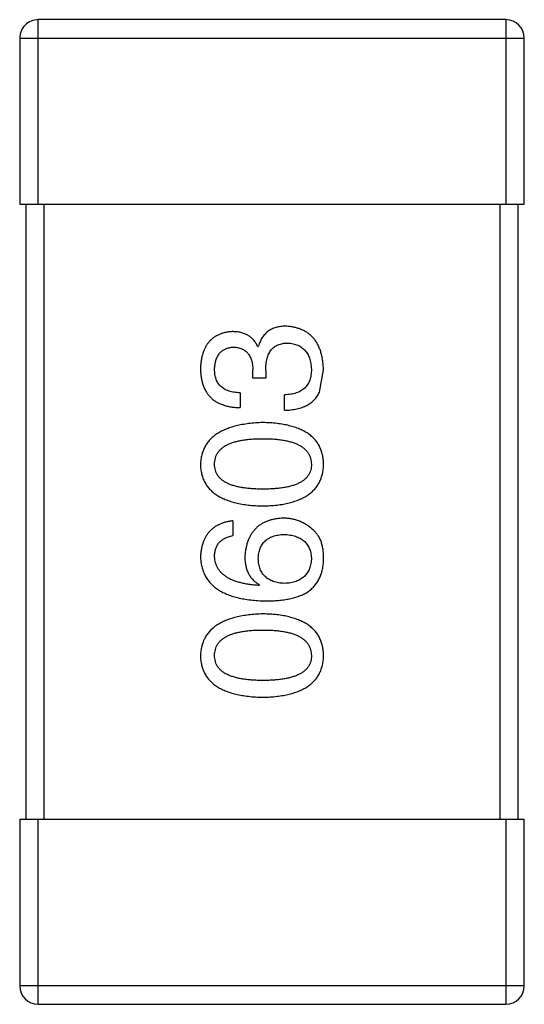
# Model space of a CAD drawing. Header units: inches. Extents: x -100 to 126, y -58 to 58.
# Tile 32 of 118: x 99.413 to 100.233, y -49.239 to -47.639. Entities that reach past the tile are written whole.
import ezdxf

# ---------------------------------------------------------------- set-up
doc = ezdxf.new("R2010")
doc.units = ezdxf.units.IN
doc.header["$LTSCALE"] = 1.21
doc.header["$MEASUREMENT"] = 0
doc.layers.get('0').update_dxf_attribs({"linetype": 'CONTINUOUS'})

msp = doc.modelspace()

# ---------------------------------------------------------------- linework, layer by layer
at = {"color": 7, "linetype": 'Continuous'}
for p, q in [((100.2035, -47.6391), (99.4435, -47.6391)), ((99.4435, -47.9391), (99.4435, -47.6391)), ((100.2035, -47.6391), (100.2035, -47.9391)), ((99.4135, -47.6691), (100.2335, -47.6691)), ((99.4135, -47.6691), (99.4135, -47.9391)), ((100.2335, -47.9391), (100.2335, -47.6691)), ((99.4135, -47.9391), (100.2335, -47.9391)), ((99.4235, -47.9391), (99.4235, -48.9391)), ((99.4535, -48.9391), (99.4535, -47.9391)), ((100.1935, -47.9391), (100.1935, -48.9391)), ((100.2235, -48.9391), (100.2235, -47.9391)), ((99.8001, -48.17), (99.8012, -48.17)), ((99.7925, -48.2214), (99.7925, -48.2083)), ((99.8132, -48.2214), (99.7925, -48.2214)), ((99.8132, -48.2094), (99.8132, -48.2214)), ((99.9007, -48.2444), (99.9072, -48.2083)), ((99.7717, -48.2455), (99.7717, -48.2695)), ((99.8438, -48.2739), (99.8438, -48.2487)), ((99.7597, -48.4536), (99.7597, -48.4776)), ((99.8034, -48.5574), (99.8023, -48.5585)), ((100.2335, -48.9391), (99.4135, -48.9391)), ((99.4135, -48.9391), (99.4135, -49.2091)), ((99.4435, -49.2391), (99.4435, -48.9391)), ((100.2035, -48.9391), (100.2035, -49.2391)), ((100.2335, -49.2091), (100.2335, -48.9391)), ((100.2335, -49.2091), (99.4135, -49.2091)), ((99.4435, -49.2391), (100.2035, -49.2391))]:
    msp.add_line(p, q, dxfattribs=at)
for centre, start, end in [((99.4435, -47.6691), 89.9999, 179.9999), ((100.2035, -47.6691), 359.9999, 89.9999), ((99.4435, -49.2091), 179.9999, 269.9999), ((100.2035, -49.2091), 269.9999, 359.9999)]:
    msp.add_arc(centre, 0.03, start, end, dxfattribs=at)
for points, knots in [([(99.846, -48.1373), (99.8446, -48.1373), (99.8418, -48.1373), (99.8377, -48.1378), (99.8338, -48.1383), (99.8301, -48.1393), (99.8266, -48.1404), (99.8233, -48.1418), (99.8202, -48.1435), (99.8173, -48.1454), (99.8146, -48.1476), (99.8121, -48.15), (99.8098, -48.1528), (99.8076, -48.1557), (99.8057, -48.1589), (99.804, -48.1624), (99.8025, -48.1661), (99.8016, -48.1687), (99.8012, -48.17)], [0, 0, 0, 0, 0.071215, 0.138707, 0.20396, 0.266995, 0.327734, 0.387609, 0.445602, 0.503345, 0.561136, 0.618597, 0.677672, 0.738255, 0.799989, 0.863961, 0.930555, 1, 1, 1, 1]), ([(99.9072, -48.2083), (99.9071, -48.2056), (99.9068, -48.2002), (99.9059, -48.1925), (99.9045, -48.1853), (99.9027, -48.1785), (99.9004, -48.1723), (99.8977, -48.1666), (99.8946, -48.1613), (99.8909, -48.1566), (99.8869, -48.1524), (99.8823, -48.1487), (99.8774, -48.1455), (99.8719, -48.1428), (99.8661, -48.1406), (99.8598, -48.139), (99.8531, -48.1378), (99.8484, -48.1374), (99.846, -48.1373)], [0, 0, 0, 0, 0.078078, 0.151942, 0.221594, 0.28726, 0.350176, 0.409768, 0.467648, 0.523784, 0.578904, 0.634014, 0.689819, 0.746826, 0.805875, 0.867063, 0.931764, 1, 1, 1, 1]), ([(99.7586, -48.146), (99.7566, -48.1462), (99.7527, -48.1465), (99.7471, -48.1476), (99.7418, -48.149), (99.7369, -48.1509), (99.7324, -48.1532), (99.7283, -48.1559), (99.7245, -48.1591), (99.7211, -48.1626), (99.718, -48.1666), (99.7154, -48.1711), (99.7131, -48.1759), (99.7112, -48.1811), (99.7096, -48.1868), (99.7085, -48.1929), (99.7076, -48.1993), (99.7073, -48.2038), (99.7072, -48.2061)], [0, 0, 0, 0, 0.067521, 0.132139, 0.193339, 0.252064, 0.309083, 0.364848, 0.420021, 0.475612, 0.532002, 0.589602, 0.649896, 0.712634, 0.778603, 0.848416, 0.922155, 1, 1, 1, 1]), ([(99.8001, -48.17), (99.7992, -48.1681), (99.7973, -48.1644), (99.7936, -48.1595), (99.7892, -48.1553), (99.7843, -48.1518), (99.7787, -48.1492), (99.7726, -48.1473), (99.7658, -48.1462), (99.761, -48.1461), (99.7586, -48.146)], [0, 0, 0, 0, 0.125227, 0.244792, 0.361427, 0.478215, 0.59667, 0.722058, 0.856314, 1, 1, 1, 1]), ([(99.7302, -48.2072), (99.7302, -48.2058), (99.7303, -48.2032), (99.7309, -48.1993), (99.7315, -48.1957), (99.7324, -48.1923), (99.7335, -48.1891), (99.7349, -48.1863), (99.7365, -48.1836), (99.7383, -48.1812), (99.7403, -48.1791), (99.7426, -48.1772), (99.7451, -48.1755), (99.7478, -48.1742), (99.7507, -48.173), (99.7539, -48.1721), (99.7573, -48.1715), (99.7596, -48.1713), (99.7608, -48.1711)], [0, 0, 0, 0, 0.078051, 0.151197, 0.220412, 0.286742, 0.34933, 0.409464, 0.467368, 0.52298, 0.578639, 0.633998, 0.690142, 0.746855, 0.805868, 0.867776, 0.932345, 1, 1, 1, 1]), ([(99.7608, -48.1711), (99.762, -48.1712), (99.7644, -48.1714), (99.7679, -48.1719), (99.7712, -48.1727), (99.7742, -48.1738), (99.777, -48.1752), (99.7796, -48.1768), (99.7819, -48.1787), (99.7841, -48.181), (99.7859, -48.1834), (99.7876, -48.1862), (99.789, -48.1892), (99.7901, -48.1925), (99.7911, -48.1961), (99.7918, -48.1999), (99.7923, -48.204), (99.7924, -48.2068), (99.7925, -48.2083)], [0, 0, 0, 0, 0.067741, 0.131599, 0.192143, 0.249977, 0.306453, 0.361639, 0.416449, 0.471489, 0.527582, 0.584873, 0.644974, 0.70814, 0.77492, 0.845909, 0.920585, 1, 1, 1, 1]), ([(99.8132, -48.2094), (99.8132, -48.2076), (99.8133, -48.2041), (99.8138, -48.199), (99.8144, -48.1943), (99.8154, -48.1899), (99.8167, -48.1858), (99.8182, -48.1821), (99.8201, -48.1788), (99.8222, -48.1758), (99.8246, -48.1731), (99.8273, -48.1708), (99.8303, -48.1689), (99.8335, -48.1673), (99.8371, -48.1661), (99.8409, -48.1652), (99.845, -48.1647), (99.8478, -48.1646), (99.8493, -48.1646)], [0, 0, 0, 0, 0.082495, 0.159728, 0.232496, 0.300725, 0.365163, 0.425859, 0.483728, 0.538892, 0.592921, 0.646195, 0.699968, 0.754746, 0.811387, 0.870806, 0.933482, 1, 1, 1, 1]), ([(99.8493, -48.1646), (99.8508, -48.1647), (99.8536, -48.1649), (99.8577, -48.1657), (99.8616, -48.1666), (99.8652, -48.168), (99.8685, -48.1696), (99.8716, -48.1715), (99.8744, -48.1738), (99.877, -48.1763), (99.8792, -48.1791), (99.8812, -48.1823), (99.883, -48.1857), (99.8844, -48.1894), (99.8856, -48.1935), (99.8865, -48.1978), (99.8872, -48.2024), (99.8874, -48.2056), (99.8875, -48.2072)], [0, 0, 0, 0, 0.068514, 0.133941, 0.195994, 0.255362, 0.312994, 0.369441, 0.424687, 0.480522, 0.537148, 0.594801, 0.654411, 0.716817, 0.781981, 0.850498, 0.923306, 1, 1, 1, 1]), ([(99.7072, -48.2061), (99.7073, -48.2086), (99.7075, -48.2135), (99.7084, -48.2206), (99.7097, -48.2272), (99.7116, -48.2334), (99.7138, -48.2391), (99.7167, -48.2442), (99.72, -48.249), (99.7238, -48.2532), (99.7281, -48.257), (99.7329, -48.2602), (99.7382, -48.2629), (99.744, -48.2653), (99.7502, -48.2671), (99.757, -48.2684), (99.7642, -48.2693), (99.7691, -48.2694), (99.7717, -48.2695)], [0, 0, 0, 0, 0.073232, 0.142595, 0.207997, 0.270074, 0.329156, 0.386529, 0.441846, 0.496976, 0.551877, 0.607941, 0.665637, 0.725446, 0.788542, 0.855101, 0.925196, 1, 1, 1, 1]), ([(99.7717, -48.2455), (99.77, -48.2454), (99.7668, -48.2453), (99.7621, -48.2447), (99.7576, -48.2439), (99.7536, -48.2427), (99.7498, -48.2413), (99.7464, -48.2396), (99.7433, -48.2377), (99.7405, -48.2354), (99.738, -48.2329), (99.7359, -48.23), (99.7341, -48.2269), (99.7327, -48.2235), (99.7315, -48.2198), (99.7307, -48.2159), (99.7303, -48.2116), (99.7302, -48.2087), (99.7302, -48.2072)], [0, 0, 0, 0, 0.078134, 0.15164, 0.221358, 0.286689, 0.348614, 0.407697, 0.464247, 0.520153, 0.574432, 0.629291, 0.684538, 0.742032, 0.801329, 0.863637, 0.930123, 1, 1, 1, 1]), ([(99.8875, -48.2072), (99.8875, -48.2088), (99.8875, -48.212), (99.8869, -48.2166), (99.8861, -48.2209), (99.8849, -48.2249), (99.8834, -48.2286), (99.8815, -48.232), (99.8792, -48.2351), (99.8767, -48.2379), (99.8737, -48.2403), (99.8705, -48.2425), (99.8669, -48.2443), (99.8629, -48.2458), (99.8586, -48.247), (99.854, -48.2479), (99.849, -48.2485), (99.8456, -48.2487), (99.8438, -48.2487)], [0, 0, 0, 0, 0.071272, 0.13882, 0.201858, 0.262757, 0.320043, 0.376709, 0.431462, 0.486034, 0.541209, 0.597703, 0.65589, 0.717768, 0.782056, 0.850407, 0.92277, 1, 1, 1, 1]), ([(99.8438, -48.2739), (99.8456, -48.2738), (99.8491, -48.2737), (99.8542, -48.2732), (99.8591, -48.2725), (99.8637, -48.2717), (99.8681, -48.2706), (99.8723, -48.2693), (99.8762, -48.2677), (99.8799, -48.266), (99.8833, -48.2641), (99.8866, -48.2619), (99.8895, -48.2595), (99.8922, -48.2569), (99.8947, -48.2541), (99.8969, -48.2511), (99.899, -48.2478), (99.9001, -48.2455), (99.9007, -48.2444)], [0, 0, 0, 0, 0.078937, 0.154495, 0.226898, 0.296844, 0.363348, 0.427781, 0.48946, 0.549586, 0.607902, 0.664733, 0.720805, 0.776157, 0.831175, 0.886736, 0.943094, 1, 1, 1, 1]), ([(99.8089, -48.2938), (99.8048, -48.294), (99.797, -48.2943), (99.7857, -48.2954), (99.7752, -48.2971), (99.7654, -48.2991), (99.7563, -48.3016), (99.7481, -48.3047), (99.7405, -48.3082), (99.7338, -48.3122), (99.7277, -48.3167), (99.7224, -48.3217), (99.718, -48.3271), (99.7142, -48.3331), (99.7113, -48.3395), (99.7091, -48.3464), (99.7077, -48.3538), (99.7074, -48.3589), (99.7072, -48.3615)], [0, 0, 0, 0, 0.088475, 0.171606, 0.249595, 0.322626, 0.391327, 0.455765, 0.516374, 0.573675, 0.628522, 0.681161, 0.732559, 0.783563, 0.83504, 0.887639, 0.942585, 1, 1, 1, 1]), ([(99.9072, -48.3615), (99.9071, -48.3589), (99.9069, -48.3537), (99.9056, -48.3462), (99.9036, -48.3392), (99.9008, -48.3327), (99.8973, -48.3267), (99.893, -48.3211), (99.8879, -48.3161), (99.8821, -48.3116), (99.8755, -48.3076), (99.8682, -48.3042), (99.8601, -48.3012), (99.8513, -48.2987), (99.8418, -48.2967), (99.8315, -48.2952), (99.8204, -48.2942), (99.8128, -48.2939), (99.8089, -48.2938)], [0, 0, 0, 0, 0.059134, 0.115603, 0.169236, 0.221572, 0.273254, 0.32474, 0.377319, 0.431815, 0.488555, 0.548609, 0.612242, 0.680182, 0.75251, 0.829782, 0.91231, 1, 1, 1, 1]), ([(99.7302, -48.3615), (99.7302, -48.3599), (99.7304, -48.3566), (99.7313, -48.3518), (99.7328, -48.3474), (99.735, -48.3433), (99.7378, -48.3396), (99.7412, -48.3361), (99.7453, -48.333), (99.7499, -48.3302), (99.7552, -48.3278), (99.761, -48.3257), (99.7675, -48.324), (99.7746, -48.3225), (99.7823, -48.3214), (99.7906, -48.3206), (99.7995, -48.3201), (99.8057, -48.32), (99.8089, -48.32)], [0, 0, 0, 0, 0.050604, 0.098688, 0.145699, 0.191791, 0.238625, 0.286717, 0.337546, 0.391814, 0.449755, 0.512106, 0.579685, 0.652048, 0.730262, 0.814146, 0.904281, 1, 1, 1, 1]), ([(99.8089, -48.32), (99.812, -48.32), (99.8181, -48.3201), (99.8269, -48.3206), (99.8351, -48.3214), (99.8427, -48.3225), (99.8497, -48.3239), (99.8562, -48.3257), (99.862, -48.3278), (99.8673, -48.3303), (99.8719, -48.333), (99.876, -48.3361), (99.8795, -48.3395), (99.8823, -48.3433), (99.8845, -48.3474), (99.8862, -48.3518), (99.8872, -48.3566), (99.8874, -48.3599), (99.8875, -48.3615)], [0, 0, 0, 0, 0.094834, 0.184067, 0.267029, 0.344713, 0.417334, 0.484367, 0.546941, 0.604717, 0.65953, 0.710539, 0.759381, 0.806382, 0.853027, 0.900623, 0.949121, 1, 1, 1, 1]), ([(99.7072, -48.3615), (99.7073, -48.3642), (99.7076, -48.3694), (99.7089, -48.3769), (99.711, -48.3839), (99.7138, -48.3904), (99.7175, -48.3965), (99.722, -48.402), (99.7272, -48.407), (99.7332, -48.4114), (99.74, -48.4155), (99.7476, -48.4189), (99.7559, -48.4219), (99.765, -48.4244), (99.7749, -48.4264), (99.7855, -48.4279), (99.7969, -48.4289), (99.8048, -48.4292), (99.8089, -48.4293)], [0, 0, 0, 0, 0.057911, 0.113262, 0.165956, 0.217443, 0.268511, 0.319665, 0.372, 0.426129, 0.483365, 0.543779, 0.607756, 0.676562, 0.749704, 0.827713, 0.911177, 1, 1, 1, 1]), ([(99.8089, -48.402), (99.8057, -48.402), (99.7995, -48.4019), (99.7906, -48.4014), (99.7823, -48.4007), (99.7746, -48.3996), (99.7675, -48.3981), (99.761, -48.3965), (99.7552, -48.3944), (99.7499, -48.392), (99.7453, -48.3893), (99.7412, -48.3864), (99.7378, -48.383), (99.735, -48.3793), (99.7328, -48.3753), (99.7313, -48.371), (99.7304, -48.3664), (99.7302, -48.3632), (99.7302, -48.3615)], [0, 0, 0, 0, 0.096452, 0.187278, 0.271765, 0.350519, 0.423437, 0.491321, 0.554011, 0.612224, 0.666281, 0.717003, 0.764884, 0.811423, 0.856783, 0.902993, 0.950236, 1, 1, 1, 1]), ([(99.8089, -48.4293), (99.8128, -48.4292), (99.8204, -48.4289), (99.8315, -48.4279), (99.8418, -48.4264), (99.8513, -48.4244), (99.8601, -48.4219), (99.8682, -48.4189), (99.8755, -48.4155), (99.8821, -48.4114), (99.8879, -48.407), (99.893, -48.402), (99.8973, -48.3964), (99.9008, -48.3904), (99.9036, -48.3839), (99.9056, -48.3769), (99.9069, -48.3694), (99.9071, -48.3642), (99.9072, -48.3615)], [0, 0, 0, 0, 0.087693, 0.170223, 0.247496, 0.319826, 0.387768, 0.451403, 0.511459, 0.568358, 0.622671, 0.675251, 0.726739, 0.778422, 0.830759, 0.884394, 0.940865, 1, 1, 1, 1]), ([(99.8875, -48.3615), (99.8875, -48.3632), (99.8874, -48.3664), (99.8865, -48.371), (99.8849, -48.3753), (99.8827, -48.3793), (99.8799, -48.383), (99.8765, -48.3863), (99.8725, -48.3893), (99.8678, -48.392), (99.8625, -48.3944), (99.8567, -48.3965), (99.8502, -48.3981), (99.8431, -48.3996), (99.8354, -48.4007), (99.8271, -48.4014), (99.8182, -48.4019), (99.812, -48.402), (99.8089, -48.402)], [0, 0, 0, 0, 0.049766, 0.097012, 0.143225, 0.188786, 0.235079, 0.282962, 0.333687, 0.387747, 0.445963, 0.508657, 0.576545, 0.649868, 0.72822, 0.812712, 0.903543, 1, 1, 1, 1]), ([(99.7597, -48.4536), (99.7577, -48.4538), (99.7538, -48.4543), (99.7482, -48.4556), (99.7429, -48.4572), (99.738, -48.4592), (99.7334, -48.4615), (99.7292, -48.4642), (99.7254, -48.4673), (99.7219, -48.4707), (99.7188, -48.4746), (99.716, -48.4788), (99.7136, -48.4833), (99.7116, -48.4883), (99.71, -48.4936), (99.7087, -48.4992), (99.7077, -48.5052), (99.7074, -48.5094), (99.7072, -48.5115)], [0, 0, 0, 0, 0.06947, 0.136096, 0.199592, 0.260665, 0.319672, 0.377156, 0.433415, 0.489984, 0.546535, 0.604276, 0.663499, 0.725182, 0.788953, 0.855683, 0.926216, 1, 1, 1, 1]), ([(99.8416, -48.4492), (99.8393, -48.4493), (99.8347, -48.4496), (99.8281, -48.4506), (99.8219, -48.452), (99.8161, -48.4538), (99.8107, -48.4561), (99.8057, -48.4589), (99.8011, -48.4621), (99.797, -48.4658), (99.7934, -48.47), (99.79, -48.4746), (99.7872, -48.4796), (99.7848, -48.4851), (99.7827, -48.4911), (99.7812, -48.4975), (99.78, -48.5043), (99.7796, -48.5091), (99.7794, -48.5115)], [0, 0, 0, 0, 0.071527, 0.139094, 0.20346, 0.264939, 0.323904, 0.381383, 0.437591, 0.493343, 0.549401, 0.606085, 0.664838, 0.725424, 0.788712, 0.855452, 0.925772, 1, 1, 1, 1]), ([(99.8908, -48.4689), (99.8891, -48.4673), (99.8857, -48.4642), (99.8801, -48.4602), (99.8742, -48.4568), (99.8682, -48.454), (99.8619, -48.4519), (99.8554, -48.4503), (99.8486, -48.4494), (99.844, -48.4493), (99.8416, -48.4492)], [0, 0, 0, 0, 0.129393, 0.255335, 0.378531, 0.500878, 0.622934, 0.746191, 0.87096, 1, 1, 1, 1]), ([(99.7302, -48.5115), (99.7302, -48.5093), (99.7304, -48.5049), (99.7318, -48.4988), (99.7341, -48.4934), (99.7374, -48.4887), (99.7417, -48.4848), (99.7468, -48.4816), (99.7529, -48.4791), (99.7574, -48.4782), (99.7597, -48.4776)], [0, 0, 0, 0, 0.136586, 0.261496, 0.378089, 0.490612, 0.605522, 0.725767, 0.8561, 1, 1, 1, 1]), ([(99.8012, -48.5148), (99.8013, -48.5133), (99.8014, -48.5104), (99.802, -48.5061), (99.8029, -48.5021), (99.8041, -48.4984), (99.8057, -48.495), (99.8075, -48.4918), (99.8097, -48.4889), (99.8121, -48.4863), (99.8149, -48.484), (99.8179, -48.4819), (99.8213, -48.4802), (99.825, -48.4786), (99.829, -48.4775), (99.8333, -48.4765), (99.8379, -48.4758), (99.8411, -48.4756), (99.8427, -48.4755)], [0, 0, 0, 0, 0.069884, 0.136529, 0.199638, 0.259844, 0.317774, 0.374356, 0.430026, 0.485148, 0.5409, 0.597889, 0.657472, 0.718614, 0.783613, 0.85129, 0.923712, 1, 1, 1, 1]), ([(99.8427, -48.4755), (99.8445, -48.4756), (99.8478, -48.4758), (99.8527, -48.4765), (99.8572, -48.4774), (99.8615, -48.4786), (99.8654, -48.48), (99.869, -48.4818), (99.8723, -48.4837), (99.8753, -48.486), (99.8779, -48.4886), (99.8803, -48.4914), (99.8823, -48.4945), (99.884, -48.4978), (99.8854, -48.5014), (99.8864, -48.5053), (99.8872, -48.5094), (99.8874, -48.5122), (99.8875, -48.5137)], [0, 0, 0, 0, 0.078863, 0.153308, 0.223539, 0.289857, 0.35341, 0.413572, 0.471721, 0.528235, 0.584279, 0.638781, 0.69466, 0.751251, 0.809198, 0.869697, 0.933318, 1, 1, 1, 1]), ([(99.9072, -48.5181), (99.9073, -48.5153), (99.9074, -48.5099), (99.9067, -48.5021), (99.9056, -48.4949), (99.9038, -48.4884), (99.9015, -48.4825), (99.8985, -48.4773), (99.8951, -48.4727), (99.8922, -48.4701), (99.8908, -48.4689)], [0, 0, 0, 0, 0.156782, 0.301945, 0.436395, 0.561474, 0.678489, 0.78853, 0.894967, 1, 1, 1, 1]), ([(99.7072, -48.5115), (99.7074, -48.5143), (99.7077, -48.5199), (99.7092, -48.5279), (99.7115, -48.5353), (99.7145, -48.5423), (99.7184, -48.5487), (99.7231, -48.5546), (99.7285, -48.56), (99.7349, -48.5647), (99.7419, -48.569), (99.7498, -48.5727), (99.7584, -48.5759), (99.7678, -48.5785), (99.7781, -48.5806), (99.7891, -48.5821), (99.8009, -48.5833), (99.809, -48.5835), (99.8132, -48.5837)], [0, 0, 0, 0, 0.058957, 0.115262, 0.16907, 0.221312, 0.273147, 0.324961, 0.377649, 0.432026, 0.488925, 0.549039, 0.612912, 0.680653, 0.753056, 0.830314, 0.912483, 1, 1, 1, 1]), ([(99.8023, -48.5585), (99.7995, -48.5583), (99.794, -48.5579), (99.786, -48.5569), (99.7786, -48.5556), (99.7717, -48.554), (99.7653, -48.5522), (99.7594, -48.55), (99.7541, -48.5475), (99.7493, -48.5447), (99.7451, -48.5416), (99.7413, -48.5382), (99.7381, -48.5345), (99.7355, -48.5305), (99.7332, -48.5262), (99.7317, -48.5215), (99.7306, -48.5166), (99.7303, -48.5133), (99.7302, -48.5115)], [0, 0, 0, 0, 0.089218, 0.173709, 0.252753, 0.326963, 0.397099, 0.462534, 0.524018, 0.582178, 0.637235, 0.689955, 0.741228, 0.791618, 0.841661, 0.892925, 0.945259, 1, 1, 1, 1]), ([(99.7794, -48.5115), (99.7794, -48.5142), (99.7795, -48.5192), (99.7807, -48.5266), (99.7826, -48.5333), (99.7852, -48.5394), (99.7886, -48.5449), (99.7928, -48.5498), (99.7977, -48.554), (99.8015, -48.5563), (99.8034, -48.5574)], [0, 0, 0, 0, 0.144617, 0.279572, 0.40596, 0.526097, 0.64389, 0.760003, 0.877724, 1, 1, 1, 1]), ([(99.8438, -48.5552), (99.8422, -48.5551), (99.8389, -48.5549), (99.8341, -48.5542), (99.8297, -48.5532), (99.8256, -48.552), (99.8218, -48.5504), (99.8184, -48.5486), (99.8152, -48.5465), (99.8124, -48.5441), (99.8098, -48.5414), (99.8077, -48.5384), (99.8057, -48.5352), (99.8042, -48.5316), (99.8029, -48.5278), (99.802, -48.5237), (99.8014, -48.5194), (99.8013, -48.5164), (99.8012, -48.5148)], [0, 0, 0, 0, 0.076072, 0.148369, 0.216753, 0.281358, 0.342792, 0.401604, 0.458929, 0.514444, 0.569818, 0.625343, 0.681554, 0.739608, 0.800134, 0.863477, 0.929547, 1, 1, 1, 1]), ([(99.8875, -48.5137), (99.8875, -48.5153), (99.8874, -48.5184), (99.8867, -48.5229), (99.8858, -48.5271), (99.8845, -48.531), (99.8829, -48.5347), (99.8809, -48.538), (99.8787, -48.5411), (99.8761, -48.5438), (99.8732, -48.5463), (99.8699, -48.5484), (99.8664, -48.5504), (99.8625, -48.5519), (99.8583, -48.5532), (99.8538, -48.5542), (99.8489, -48.5549), (99.8456, -48.5551), (99.8438, -48.5552)], [0, 0, 0, 0, 0.070403, 0.137196, 0.200053, 0.260887, 0.31876, 0.37535, 0.430743, 0.485927, 0.541678, 0.598832, 0.657726, 0.719441, 0.783504, 0.851852, 0.923533, 1, 1, 1, 1]), ([(99.881, -48.5694), (99.883, -48.568), (99.887, -48.565), (99.8921, -48.5598), (99.8966, -48.5541), (99.9002, -48.5479), (99.9032, -48.5412), (99.9053, -48.5339), (99.9068, -48.5262), (99.9071, -48.5208), (99.9072, -48.5181)], [0, 0, 0, 0, 0.125033, 0.246266, 0.36603, 0.485265, 0.606781, 0.732144, 0.862551, 1, 1, 1, 1]), ([(99.8132, -48.5837), (99.8168, -48.5836), (99.8237, -48.5836), (99.8337, -48.5828), (99.8431, -48.5818), (99.8519, -48.5802), (99.8601, -48.5782), (99.8677, -48.5758), (99.8746, -48.5729), (99.8789, -48.5706), (99.881, -48.5694)], [0, 0, 0, 0, 0.151498, 0.29521, 0.430242, 0.557137, 0.677306, 0.790845, 0.898111, 1, 1, 1, 1]), ([(99.8089, -48.6047), (99.8048, -48.6048), (99.797, -48.6052), (99.7857, -48.6063), (99.7752, -48.6079), (99.7654, -48.61), (99.7563, -48.6125), (99.7481, -48.6155), (99.7405, -48.619), (99.7338, -48.6231), (99.7277, -48.6276), (99.7224, -48.6325), (99.718, -48.638), (99.7142, -48.6439), (99.7113, -48.6504), (99.7091, -48.6573), (99.7077, -48.6647), (99.7074, -48.6698), (99.7072, -48.6724)], [0, 0, 0, 0, 0.088475, 0.171606, 0.249595, 0.322626, 0.391327, 0.455765, 0.516374, 0.573675, 0.628522, 0.681161, 0.732559, 0.783563, 0.83504, 0.887639, 0.942585, 1, 1, 1, 1]), ([(99.9072, -48.6724), (99.9071, -48.6698), (99.9069, -48.6646), (99.9056, -48.6571), (99.9036, -48.6501), (99.9008, -48.6436), (99.8973, -48.6375), (99.893, -48.632), (99.8879, -48.627), (99.8821, -48.6225), (99.8755, -48.6185), (99.8682, -48.615), (99.8601, -48.6121), (99.8513, -48.6096), (99.8418, -48.6075), (99.8315, -48.6061), (99.8204, -48.6051), (99.8128, -48.6048), (99.8089, -48.6047)], [0, 0, 0, 0, 0.059134, 0.115603, 0.169236, 0.221572, 0.273254, 0.32474, 0.377319, 0.431815, 0.488555, 0.548609, 0.612242, 0.680182, 0.75251, 0.829782, 0.91231, 1, 1, 1, 1]), ([(99.7302, -48.6724), (99.7302, -48.6707), (99.7304, -48.6675), (99.7313, -48.6627), (99.7328, -48.6583), (99.735, -48.6542), (99.7378, -48.6504), (99.7412, -48.647), (99.7453, -48.6439), (99.7499, -48.6411), (99.7552, -48.6387), (99.761, -48.6366), (99.7675, -48.6348), (99.7746, -48.6334), (99.7823, -48.6323), (99.7906, -48.6315), (99.7995, -48.631), (99.8057, -48.6309), (99.8089, -48.6309)], [0, 0, 0, 0, 0.050604, 0.098688, 0.145699, 0.191791, 0.238625, 0.286717, 0.337546, 0.391814, 0.449755, 0.512106, 0.579685, 0.652048, 0.730262, 0.814146, 0.904281, 1, 1, 1, 1]), ([(99.8089, -48.6309), (99.812, -48.6309), (99.8181, -48.631), (99.8269, -48.6315), (99.8351, -48.6323), (99.8427, -48.6334), (99.8497, -48.6348), (99.8562, -48.6366), (99.862, -48.6387), (99.8673, -48.6411), (99.8719, -48.6439), (99.876, -48.647), (99.8795, -48.6504), (99.8823, -48.6542), (99.8845, -48.6583), (99.8862, -48.6627), (99.8872, -48.6675), (99.8874, -48.6707), (99.8875, -48.6724)], [0, 0, 0, 0, 0.094834, 0.184067, 0.267029, 0.344713, 0.417334, 0.484367, 0.546941, 0.604717, 0.65953, 0.710539, 0.759381, 0.806382, 0.853027, 0.900623, 0.949121, 1, 1, 1, 1]), ([(99.7072, -48.6724), (99.7073, -48.6751), (99.7076, -48.6802), (99.7089, -48.6878), (99.711, -48.6948), (99.7138, -48.7013), (99.7175, -48.7073), (99.722, -48.7128), (99.7272, -48.7178), (99.7332, -48.7223), (99.74, -48.7263), (99.7476, -48.7298), (99.7559, -48.7328), (99.765, -48.7353), (99.7749, -48.7373), (99.7855, -48.7388), (99.7969, -48.7398), (99.8048, -48.74), (99.8089, -48.7402)], [0, 0, 0, 0, 0.057911, 0.113262, 0.165956, 0.217443, 0.268511, 0.319665, 0.372, 0.426129, 0.483365, 0.543779, 0.607756, 0.676562, 0.749704, 0.827713, 0.911177, 1, 1, 1, 1]), ([(99.8089, -48.7129), (99.8057, -48.7128), (99.7995, -48.7128), (99.7906, -48.7123), (99.7823, -48.7115), (99.7746, -48.7105), (99.7675, -48.709), (99.761, -48.7073), (99.7552, -48.7053), (99.7499, -48.7029), (99.7453, -48.7002), (99.7412, -48.6972), (99.7378, -48.6938), (99.735, -48.6902), (99.7328, -48.6862), (99.7313, -48.6819), (99.7304, -48.6772), (99.7302, -48.6741), (99.7302, -48.6724)], [0, 0, 0, 0, 0.096452, 0.187278, 0.271765, 0.350519, 0.423437, 0.491321, 0.554011, 0.612224, 0.666281, 0.717003, 0.764884, 0.811423, 0.856783, 0.902993, 0.950236, 1, 1, 1, 1]), ([(99.8089, -48.7402), (99.8128, -48.74), (99.8204, -48.7398), (99.8315, -48.7388), (99.8418, -48.7373), (99.8513, -48.7353), (99.8601, -48.7328), (99.8682, -48.7298), (99.8755, -48.7263), (99.8821, -48.7223), (99.8879, -48.7178), (99.893, -48.7128), (99.8973, -48.7073), (99.9008, -48.7013), (99.9036, -48.6948), (99.9056, -48.6878), (99.9069, -48.6802), (99.9071, -48.6751), (99.9072, -48.6724)], [0, 0, 0, 0, 0.087693, 0.170223, 0.247496, 0.319826, 0.387768, 0.451403, 0.511459, 0.568358, 0.622671, 0.675251, 0.726739, 0.778422, 0.830759, 0.884394, 0.940865, 1, 1, 1, 1]), ([(99.8875, -48.6724), (99.8875, -48.6741), (99.8874, -48.6772), (99.8865, -48.6819), (99.8849, -48.6862), (99.8827, -48.6902), (99.8799, -48.6939), (99.8765, -48.6972), (99.8725, -48.7002), (99.8678, -48.7029), (99.8625, -48.7053), (99.8567, -48.7073), (99.8502, -48.709), (99.8431, -48.7105), (99.8354, -48.7115), (99.8271, -48.7123), (99.8182, -48.7128), (99.812, -48.7128), (99.8089, -48.7129)], [0, 0, 0, 0, 0.049766, 0.097012, 0.143225, 0.188786, 0.235079, 0.282962, 0.333687, 0.387747, 0.445963, 0.508657, 0.576545, 0.649868, 0.72822, 0.812712, 0.903543, 1, 1, 1, 1])]:
    msp.add_open_spline(points, degree=3, knots=knots, dxfattribs=at)

doc.saveas('drawing.dxf')
